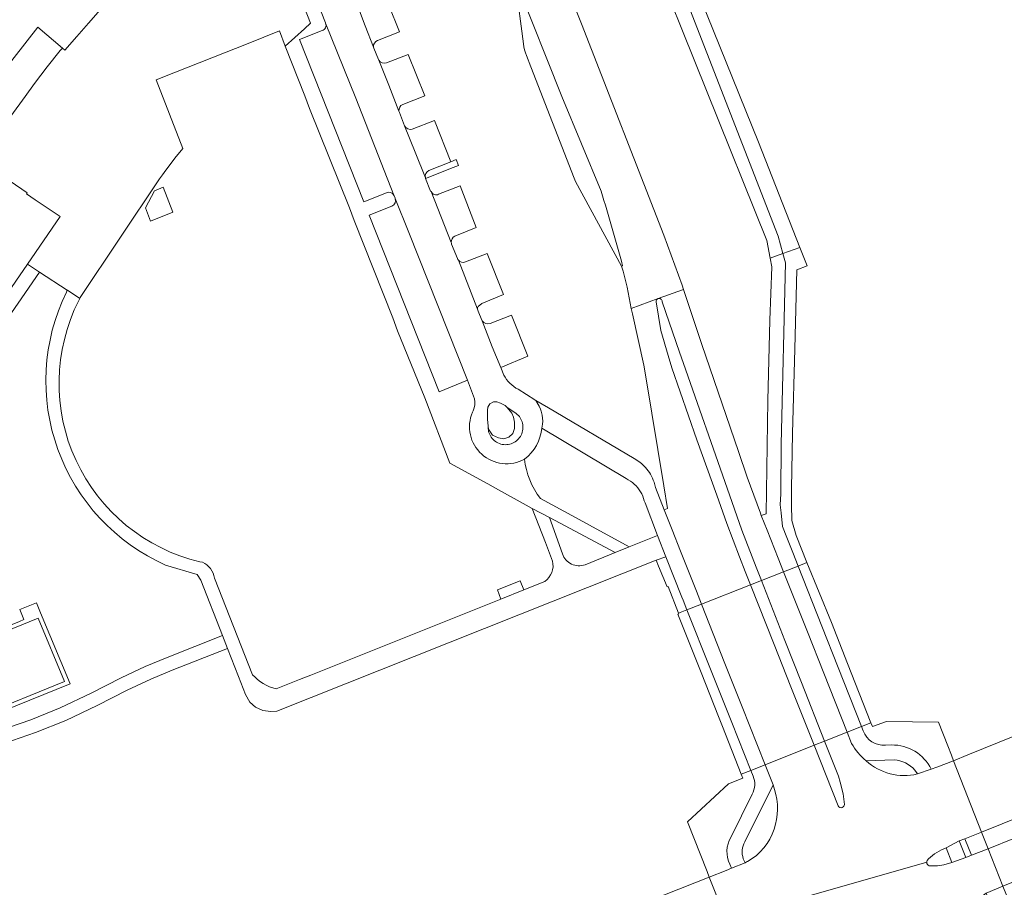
# Model space of a CAD drawing. Extents: x 152048 to 156914, y 461460 to 468786.
# Tile 104 of 256: x 154717 to 154881, y 464240 to 464385. Entities that reach past the tile are written whole.
import ezdxf

# ---------------------------------------------------------------- set-up
doc = ezdxf.new("R2010")
doc.units = 0
doc.header["$LTSCALE"] = 0.75
for name, color, linetype, lineweight in [('B-RO-VH-VERHARDING_ASFALT-GV', 251, 'CONTINUOUS', 18), ('B-RO-VH-VERHARDING_BETON-GV', 251, 'CONTINUOUS', 18), ('B-RO-VH-VERHARDING_BETONSTRAATSTEEN-GV', 251, 'CONTINUOUS', 18), ('B-RO-VH-VERHARDING_GRASBETONSTEEN-GV', 251, 'CONTINUOUS', 18), ('B-RO-VH-VERHARDING_TEGEL-GV', 251, 'CONTINUOUS', 18)]:
    doc.layers.add(name, color=color, linetype=linetype, lineweight=lineweight)

msp = doc.modelspace()

# ---------------------------------------------------------------- linework, layer by layer
at = {"layer": 'B-RO-VH-VERHARDING_ASFALT-GV'}
for points in [[(154819.027, 464336.588), (154823.533, 464338.219), (154827.781, 464339.756), (154827.552, 464340.454), (154824.507, 464348.773), (154810.756, 464384.058), (154809.253, 464387.782), (154807.292, 464393.987), (154807.129, 464393.959), (154798.387, 464416.602), (154795.611, 464423.667), (154792.44, 464431.236)], [(154711.541, 464360.453), (154718.34, 464355.88), (154718.2, 464355.68), (154719.67, 464354.69), (154723.85, 464351.894), (154718.386, 464343.953), (154720.41, 464342.63), (154724.982, 464339.642), (154725.029, 464339.611), (154727.119, 464338.246), (154727.19, 464338.38), (154740.416, 464358.171), (154740.896, 464358.863), (154741.448, 464359.627), (154742.008, 464360.387), (154742.968, 464361.632), (154744.305, 464363.263), (154739.821, 464374.689), (154743.064, 464375.991), (154755.175, 464380.792), (154760.416, 464382.872), (154761.359, 464380.338), (154764.59, 464383.192), (154765.559, 464384.16), (154755.287, 464410.404)], [(154799.801, 464390.448), (154800.099, 464390.577), (154807.453, 464371.911), (154814.018, 464356.122)], [(154730.537, 464386.444), (154728.57, 464384.179), (154726.603, 464381.914), (154724.62, 464379.63), (154724.202, 464379.992), (154723.839, 464379.627), (154721.67, 464376.876), (154719.55, 464374.089), (154717.972, 464371.943), (154715.603, 464368.645)], [(154817.61, 464343.689), (154817.437, 464343.647)], [(154726.94, 464337.91), (154727.119, 464338.246), (154725.029, 464339.611), (154724.982, 464339.642), (154724.88, 464339.31)], [(154843.568, 464294.898), (154841.706, 464299.606), (154840.726, 464302.047), (154840.576, 464302.455), (154838.381, 464308.423), (154836.914, 464312.722), (154831.493, 464328.602), (154830.796, 464330.588), (154827.781, 464339.756), (154823.533, 464338.219)], [(154823.533, 464338.219), (154819.027, 464336.588), (154819.265, 464335.669), (154821.127, 464327.111), (154821.47, 464325.171), (154824.477, 464306.975), (154825.103, 464303.189), (154824.563, 464302.966), (154825.865, 464299.672), (154827.273, 464296.108), (154829.916, 464289.424)], [(154829.916, 464289.424), (154830.765, 464287.279), (154838.924, 464290.487), (154838.052, 464292.685), (154837.079, 464295.138), (154834.973, 464300.69), (154833.35, 464305.437), (154829.995, 464314.648), (154825.815, 464326.67), (154825.205, 464328.712), (154824.007, 464332.88), (154823.211, 464337.657)], [(154824.21, 464337.708), (154827.102, 464329.294), (154827.778, 464327.412), (154835.034, 464306.627), (154837.482, 464299.585), (154839.9, 464293.428), (154840.769, 464291.213), (154844.454, 464292.662), (154843.568, 464294.898)], [(154807.563, 464295.621), (154805.44, 464301.69), (154802.55, 464303.22), (154804.739, 464297.516)], [(154980.6, 464294.202), (154978.273, 464300.509), (154974.01, 464299.115), (154949.015, 464291.886), (154948.062, 464291.576), (154903.354, 464273.511), (154875.148, 464262.114), (154872.8, 464261.145), (154877.468, 464249.222), (154908.159, 464261.627)], [(154741.41, 464293.78), (154746.7, 464292.22), (154747.3, 464291.25), (154750.915, 464282.005), (154751.753, 464279.863), (154753.58, 464275.19), (154754.731, 464272.21), (154755.448, 464270.907), (154756.379, 464270.083), (154757.629, 464269.525), (154758.985, 464269.339), (154759.959, 464269.427), (154823.213, 464294.585), (154824.798, 464295.169), (154823.45, 464298.72), (154821.789, 464298.064), (154818.69, 464296.84), (154816.386, 464295.862), (154816.383, 464295.857), (154811.36, 464293.84)], [(154804.739, 464297.516), (154805.92, 464294.44)], [(154747.551, 464294.25), (154747.13, 464294.31)], [(154755.92, 464275.47), (154749.55, 464291.59)], [(154804.63, 464291.06), (154801.16, 464289.63), (154797.317, 464288.093), (154797.32, 464288.085), (154765.61, 464275.436), (154763.753, 464274.695), (154759.83, 464273.13)], [(154705.632, 464260.973), (154719.741, 464265.829), (154724.766, 464267.876), (154730.004, 464270.349), (154735.002, 464272.901), (154738.937, 464274.736), (154742.527, 464276.225), (154751.753, 464279.863), (154750.915, 464282.005), (154741.664, 464278.357), (154738.01, 464276.841), (154733.993, 464274.968), (154728.99, 464272.413), (154723.84, 464269.982), (154718.932, 464267.983), (154711.429, 464265.401)], [(154855.786, 464264.025), (154855.04, 464265.906), (154851.288, 464264.414), (154853.583, 464258.578), (154853.908, 464257.59), (154854.387, 464255.643), (154854.583, 464253.854)], [(154853.556, 464253.6), (154849.541, 464263.719), (154841.365, 464260.469), (154842.694, 464257.111), (154842.962, 464256.345)], [(154871.569, 464246.622), (154873.74, 464247.764), (154874.669, 464248.122), (154877.468, 464249.222), (154872.8, 464261.145), (154869.981, 464260.071), (154869.075, 464259.727), (154866.779, 464258.936), (154866.765, 464258.928)], [(154875.208, 464236.471), (154875.241, 464236.501), (154877.408, 464238.463), (154878.228, 464239.068), (154881.027, 464240.211), (154878.59, 464246.469), (154875.784, 464245.376), (154874.834, 464245.023), (154872.52, 464244.159)], [(154838.035, 464244.131), (154835.749, 464243.21), (154834.873, 464242.839), (154832.07, 464241.71), (154834.525, 464235.427), (154837.296, 464236.543), (154838.218, 464236.885), (154840.586, 464237.604)], [(154838.434, 464244.338), (154838.399, 464244.319)], [(154868.313, 464244.196), (154846.017, 464237.823)], [(154846.017, 464237.823), (154868.313, 464244.196)], [(154868.401, 464244.522), (154868.615, 464244.788)], [(154872.52, 464244.159), (154871.169, 464243.754), (154870.139, 464243.634), (154868.72, 464243.625)], [(154695.279, 464180.271), (154768.137, 464209.222), (154784.843, 464215.801), (154792.51, 464218.827), (154834.525, 464235.427), (154832.07, 464241.71), (154790.038, 464225.1), (154781.207, 464221.61), (154692.871, 464186.417), (154660.885, 464173.674), (154644.803, 464166.889), (154637.385, 464163.666), (154637.26, 464163.567), (154619.803, 464155.712)]]:
    msp.add_lwpolyline(points, dxfattribs=at)
for points in [[(154814.018, 464356.122, -0.0128427), (154817.61, 464343.689)], [(154817.437, 464343.647, -0.0371153), (154819.027, 464336.588)], [(154724.88, 464339.31, 0.4253003), (154741.41, 464293.78)], [(154747.13, 464294.31, -0.4843097), (154726.94, 464337.91)], [(154823.211, 464337.657, -0.3623124), (154823.533, 464338.219)], [(154823.533, 464338.219, -0.5406701), (154824.21, 464337.708)], [(154811.36, 464293.84, -0.4201554), (154807.563, 464295.621)], [(154749.55, 464291.59, 0.2547337), (154747.551, 464294.25)], [(154805.92, 464294.44, -0.3135547), (154804.63, 464291.06)], [(154759.83, 464273.13, -0.1549117), (154755.92, 464275.47)], [(154858.213, 464261.139, -0.0931715), (154855.786, 464264.025)], [(154866.765, 464258.928, -0.2484972), (154858.213, 464261.139)], [(154842.962, 464256.345, -0.159391), (154842.859, 464249.726)], [(154854.583, 464253.854, -0.3101174), (154854.239, 464253.346)], [(154854.239, 464253.346, -0.3869233), (154853.556, 464253.6)], [(154842.859, 464249.726, -0.1927177), (154838.434, 464244.338)], [(154868.615, 464244.788, -0.0919463), (154871.569, 464246.622)], [(154838.399, 464244.319, -0.0109152), (154838.035, 464244.131)], [(154868.313, 464244.196, -0.1407825), (154868.401, 464244.522)], [(154868.72, 464243.625, -0.3129982), (154868.313, 464244.196)]]:
    msp.add_lwpolyline(points, format="xyb", dxfattribs=at)
for points in [[(154881.027, 464240.211), (154911.789, 464252.648), (155000, 464288.31), (155009.467, 464292.137), (155055.867, 464310.895), (155053.329, 464317.172), (155006.937, 464298.4), (155000, 464295.594), (154909.27, 464258.88), (154878.59, 464246.469)], [(154847.443, 464274.196), (154851.288, 464264.414), (154855.04, 464265.906), (154851.159, 464275.716), (154848.419, 464282.64), (154844.454, 464292.662), (154840.769, 464291.213), (154844.688, 464281.207)], [(154849.541, 464263.719), (154845.674, 464273.471), (154842.881, 464280.513), (154838.924, 464290.487), (154830.765, 464287.279), (154830.763, 464287.278), (154834.684, 464277.365), (154837.541, 464270.143), (154841.365, 464260.469)], [(154724.58, 464274.337), (154720.193, 464284.892), (154705.915, 464279.149), (154710.329, 464268.567)]]:
    msp.add_lwpolyline(points, close=True, dxfattribs=at)
at = {"layer": 'B-RO-VH-VERHARDING_BETON-GV'}
for points in [[(154814.018, 464356.122), (154807.453, 464371.911), (154800.099, 464390.577), (154799.801, 464390.448), (154801.095, 464380.696)], [(154801.591, 464378.754), (154802.312, 464376.894), (154805.932, 464367.614), (154809.561, 464358.312), (154809.771, 464357.773), (154817.437, 464343.647)], [(154817.437, 464343.647), (154817.61, 464343.689)]]:
    msp.add_lwpolyline(points, dxfattribs=at)
for points in [[(154801.095, 464380.696, 0.0680065), (154801.591, 464378.754)], [(154817.61, 464343.689, 0.0128427), (154814.018, 464356.122)]]:
    msp.add_lwpolyline(points, format="xyb", dxfattribs=at)
at = {"layer": 'B-RO-VH-VERHARDING_BETONSTRAATSTEEN-GV'}
for points in [[(154750.675, 464437.433), (154747.634, 464436.198), (154750.519, 464428.805), (154768.075, 464384.19), (154768.098, 464384.133), (154773.128, 464371.632), (154779.451, 464355.484)], [(154781.27, 464367.06), (154780.39, 464369.28), (154780.327, 464369.494), (154778.661, 464373.809), (154776.941, 464378.008), (154776.89, 464378.111), (154776.887, 464378.117), (154776.14, 464380), (154776.093, 464380.166), (154774.661, 464383.72), (154773.741, 464386.194), (154773.738, 464386.199), (154773.66, 464386.34), (154773.083, 464387.812), (154773.072, 464387.843), (154768.434, 464399.438)], [(154776.77, 464381.28), (154780.41, 464382.69), (154778.56, 464387.25)], [(154773.741, 464386.194), (154774.661, 464383.72), (154776.093, 464380.166)], [(154710.512, 464361.208), (154710.932, 464361.907), (154713.27, 464365.316), (154715.603, 464368.645), (154717.972, 464371.943), (154719.55, 464374.089), (154721.67, 464376.876), (154723.839, 464379.627), (154724.202, 464379.992), (154720.138, 464383.51), (154716.171, 464378.441), (154713.38, 464374.88), (154711.3, 464372.09), (154691.94, 464364.38), (154690.546, 464363.827), (154668.55, 464355.06), (154672.956, 464343.649)], [(154779.451, 464355.484), (154773.128, 464371.632), (154768.098, 464384.133)], [(154767.53, 464382.91), (154763.73, 464381.41), (154774.45, 464354.38), (154778.25, 464355.88)], [(154780.95, 464370.59), (154784.66, 464372.06), (154781.86, 464378.94), (154778.23, 464377.56)], [(154776.941, 464378.008), (154778.661, 464373.809), (154780.327, 464369.494)], [(154789.047, 464347.591), (154789.046, 464347.601), (154785.702, 464356.057), (154785.6, 464356.16), (154784.773, 464358.273), (154784.77, 464358.28), (154784.733, 464358.371), (154782.999, 464362.632), (154781.27, 464367.06)], [(154781.27, 464367.06), (154782.999, 464362.632), (154784.733, 464358.371)], [(154786.23, 464367.94), (154782.55, 464366.47)], [(154785.33, 464359.56), (154788.968, 464361.035), (154786.23, 464367.94)], [(154785.702, 464356.057), (154789.046, 464347.601)], [(154789.64, 464348.63), (154793.2, 464350.09), (154790.55, 464357.03), (154786.94, 464355.63)], [(154779.13, 464353.66), (154775.36, 464352.13), (154787.02, 464322.69), (154791.771, 464324.587), (154781.981, 464349.249), (154779.714, 464354.926)], [(154779.52, 464355.34), (154779.7, 464354.97), (154779.714, 464354.926), (154781.981, 464349.249), (154791.771, 464324.587), (154792.94, 464321.485)], [(154790.06, 464344.91), (154789.11, 464347.31)], [(154795.02, 464345.75), (154791.41, 464344.34)], [(154793.53, 464336.91), (154794.14, 464337.38), (154797.77, 464338.88), (154795.02, 464345.75)], [(154793.422, 464336.451), (154790.231, 464344.623)], [(154790.231, 464344.623), (154793.422, 464336.451)], [(154823.211, 464337.657), (154824.007, 464332.88), (154825.205, 464328.712), (154825.815, 464326.67), (154829.995, 464314.648), (154833.35, 464305.437), (154834.973, 464300.69), (154837.079, 464295.138), (154838.052, 464292.685), (154838.924, 464290.487), (154840.769, 464291.213), (154839.9, 464293.428), (154837.482, 464299.585), (154835.034, 464306.627), (154827.778, 464327.412), (154827.102, 464329.294), (154824.21, 464337.708)], [(154797.8, 464325.47), (154797.309, 464326.753), (154795.861, 464330.192), (154794.208, 464334.504), (154794.14, 464334.63), (154793.55, 464336.13)], [(154794.208, 464334.504), (154795.861, 464330.192), (154797.309, 464326.753), (154801.83, 464328.59), (154799.09, 464335.47), (154795.52, 464334.06)], [(154804.123, 464316.617), (154804.194, 464316.943), (154804.248, 464317.303), (154804.283, 464317.756), (154804.27, 464318.303), (154804.216, 464318.756), (154804.163, 464319.023), (154804.043, 464319.463), (154803.923, 464319.805), (154803.692, 464320.298), (154803.13, 464321.236), (154803.055, 464321.28), (154802.95, 464321.348), (154800.19, 464323.09)], [(154792.69, 464319.5), (154792.59, 464319.28)], [(154854.583, 464253.854), (154854.387, 464255.643), (154853.908, 464257.59), (154853.583, 464258.578), (154851.288, 464264.414), (154849.541, 464263.719), (154853.556, 464253.6)], [(154862.878, 464261.294), (154858.213, 464261.139)], [(154866.765, 464258.928), (154866.779, 464258.936), (154866.343, 464259.578)], [(154842.962, 464256.345), (154842.694, 464257.111), (154838.014, 464247.603)], [(154868.72, 464243.625), (154870.139, 464243.634), (154871.169, 464243.754), (154872.52, 464244.159), (154871.569, 464246.622)], [(154837.735, 464244.796), (154838.035, 464244.131)], [(154838.399, 464244.319), (154838.434, 464244.338)], [(154868.615, 464244.788), (154868.401, 464244.522)]]:
    msp.add_lwpolyline(points, dxfattribs=at)
for points in [[(154768.098, 464384.133, -0.4236812), (154767.53, 464382.91)], [(154776.093, 464380.166, -0.3579775), (154776.77, 464381.28)], [(154778.23, 464377.56, -0.378442), (154776.941, 464378.008)], [(154780.327, 464369.494, -0.3381558), (154780.95, 464370.59)], [(154782.55, 464366.47, -0.3625371), (154781.27, 464367.06)], [(154784.733, 464358.371, -0.4030258), (154785.33, 464359.56)], [(154778.25, 464355.88, -0.3778462), (154779.451, 464355.484)], [(154786.94, 464355.63, -0.4595489), (154785.702, 464356.057)], [(154779.714, 464354.926, -0.3857329), (154779.13, 464353.66)], [(154779.451, 464355.484, -0.0336512), (154779.52, 464355.34)], [(154789.046, 464347.601, -0.3148553), (154789.64, 464348.63)], [(154789.11, 464347.31, -0.0885087), (154789.047, 464347.591)], [(154790.231, 464344.623, -0.0821262), (154790.06, 464344.91)], [(154791.41, 464344.34, -0.3282648), (154790.231, 464344.623)], [(154823.533, 464338.219, 0.3623124), (154823.211, 464337.657)], [(154824.21, 464337.708, 0.5406701), (154823.533, 464338.219)], [(154793.422, 464336.451, -0.1785064), (154793.53, 464336.91)], [(154793.55, 464336.13, -0.1311116), (154793.422, 464336.451)], [(154795.52, 464334.06, -0.3278554), (154794.208, 464334.504)], [(154800.19, 464323.09, -0.1450728), (154797.8, 464325.47)], [(154792.94, 464321.485, -0.1410414), (154792.69, 464319.5)], [(154792.59, 464319.28, 0.7180779), (154801.261, 464311.464)], [(154801.261, 464311.464, 0.2127144), (154804.123, 464316.617)], [(154858.213, 464261.139, 0.2484972), (154866.765, 464258.928)], [(154866.343, 464259.578, 0.1962755), (154862.878, 464261.294)], [(154842.859, 464249.726, 0.159391), (154842.962, 464256.345)], [(154854.239, 464253.346, 0.3101174), (154854.583, 464253.854)], [(154853.556, 464253.6, 0.3869233), (154854.239, 464253.346)], [(154838.434, 464244.338, 0.1927177), (154842.859, 464249.726)], [(154838.014, 464247.603, 0.2255106), (154837.735, 464244.796)], [(154871.569, 464246.622, 0.0919463), (154868.615, 464244.788)], [(154838.035, 464244.131, 0.0109152), (154838.399, 464244.319)], [(154868.401, 464244.522, 0.1407825), (154868.313, 464244.196)], [(154868.313, 464244.196, 0.3129982), (154868.72, 464243.625)]]:
    msp.add_lwpolyline(points, format="xyb", dxfattribs=at)
for points in [[(154799.654, 464319.22), (154799.86, 464319.076), (154800.053, 464318.915), (154800.231, 464318.738), (154800.393, 464318.546), (154800.538, 464318.34), (154800.665, 464318.123), (154800.773, 464317.896), (154800.86, 464317.661), (154800.927, 464317.418), (154800.973, 464317.171), (154800.997, 464316.921), (154801, 464316.67), (154800.981, 464316.419), (154800.94, 464316.171), (154800.878, 464315.928), (154800.796, 464315.69), (154800.693, 464315.461), (154800.571, 464315.241), (154800.43, 464315.033), (154800.272, 464314.838), (154800.097, 464314.657), (154799.908, 464314.492), (154799.705, 464314.343), (154799.49, 464314.213), (154799.265, 464314.102), (154799.031, 464314.011), (154798.789, 464313.94), (154798.543, 464313.89), (154798.293, 464313.862), (154798.042, 464313.855), (154797.791, 464313.87), (154797.543, 464313.907), (154797.298, 464313.965), (154797.059, 464314.044), (154796.829, 464314.143), (154796.607, 464314.262), (154796.397, 464314.399), (154796.199, 464314.554), (154796.015, 464314.726), (154795.847, 464314.912), (154795.695, 464315.113), (154795.562, 464315.326), (154795.447, 464315.549), (154795.352, 464315.782), (154795.277, 464316.022), (154795.224, 464316.267), (154795.191, 464316.517), (154795.181, 464316.768), (154795.192, 464317.019), (154795.077, 464318.068), (154795.077, 464319.623), (154795.165, 464320.136), (154795.451, 464320.665), (154796.068, 464320.995), (154796.618, 464320.995), (154797.256, 464320.797), (154798.004, 464320.4), (154798.361, 464320.044)], [(154801.16, 464289.63), (154800.55, 464291.16), (154796.73, 464289.63), (154797.317, 464288.093)], [(154845.674, 464273.471), (154849.541, 464263.719), (154851.288, 464264.414), (154847.443, 464274.196), (154844.688, 464281.207), (154840.769, 464291.213), (154838.924, 464290.487), (154842.881, 464280.513)], [(154878.59, 464246.469), (154909.27, 464258.88), (154908.159, 464261.627), (154877.468, 464249.222)], [(154874.669, 464248.122), (154873.74, 464247.764), (154874.834, 464245.023), (154875.784, 464245.376)]]:
    msp.add_lwpolyline(points, close=True, dxfattribs=at)
at = {"layer": 'B-RO-VH-VERHARDING_GRASBETONSTEEN-GV'}
msp.add_lwpolyline([(154795.192, 464317.019), (154795.181, 464316.768), (154795.191, 464316.517), (154795.224, 464316.267), (154795.277, 464316.022), (154795.352, 464315.782), (154795.447, 464315.549), (154795.562, 464315.326), (154795.695, 464315.113), (154795.847, 464314.912), (154796.015, 464314.726), (154796.199, 464314.554), (154796.397, 464314.399), (154796.607, 464314.262), (154796.829, 464314.143), (154797.059, 464314.044), (154797.298, 464313.965), (154797.543, 464313.907), (154797.791, 464313.87), (154798.042, 464313.855), (154798.293, 464313.862), (154798.543, 464313.89), (154798.789, 464313.94), (154799.031, 464314.011), (154799.265, 464314.102), (154799.49, 464314.213), (154799.705, 464314.343), (154799.908, 464314.492), (154800.097, 464314.657), (154800.272, 464314.838), (154800.43, 464315.033), (154800.571, 464315.241), (154800.693, 464315.461), (154800.796, 464315.69), (154800.878, 464315.928), (154800.94, 464316.171), (154800.981, 464316.419), (154801, 464316.67), (154800.997, 464316.921), (154800.973, 464317.171), (154800.927, 464317.418), (154800.86, 464317.661), (154800.773, 464317.896), (154800.665, 464318.123), (154800.538, 464318.34), (154800.393, 464318.546), (154800.231, 464318.738), (154800.053, 464318.915), (154799.86, 464319.076), (154799.654, 464319.22), (154798.361, 464320.044), (154799.126, 464319.102), (154799.413, 464318.42), (154799.611, 464317.584), (154799.589, 464316.571), (154799.303, 464315.735), (154798.664, 464315.097), (154797.806, 464314.833), (154796.926, 464314.987), (154795.936, 464315.449), (154795.253, 464316.461)], close=True, dxfattribs=at)
at = {"layer": 'B-RO-VH-VERHARDING_TEGEL-GV'}
for points in [[(154768.098, 464384.133), (154768.075, 464384.19), (154750.519, 464428.805), (154747.634, 464436.198), (154744.529, 464443.623), (154742.344, 464442.832), (154743.646, 464439.717), (154752.91, 464416.22), (154754.4, 464412.422)], [(154805.371, 464439.435), (154810.431, 464426.663), (154811.176, 464424.754), (154816.64, 464410.75), (154818.98, 464404.84), (154820.48, 464401.38), (154821.535, 464398.026), (154841.674, 464347.938), (154842.207, 464344.978), (154844.341, 464345.747), (154843.545, 464348.608), (154825.699, 464394.578), (154825.2, 464395.69), (154821.585, 464404.865), (154821.528, 464405.03), (154819.119, 464411.137), (154819.112, 464411.151)], [(154754.4, 464412.422), (154755.13, 464410.56), (154755.287, 464410.404), (154765.559, 464384.16), (154764.59, 464383.192), (154761.359, 464380.338), (154764.64, 464372.06), (154765.42, 464369.94), (154772.048, 464353.339), (154772.838, 464351.219), (154779.3, 464335.03), (154780.079, 464332.84), (154784.61, 464321.69), (154788.784, 464310.746), (154795.13, 464307.31), (154796.445, 464306.585), (154802.55, 464303.22), (154805.44, 464301.69), (154816.386, 464295.862), (154818.69, 464296.84), (154812.068, 464300.442), (154809.785, 464301.684), (154803.91, 464304.88)], [(154821.528, 464405.03), (154821.585, 464404.865), (154825.2, 464395.69), (154825.699, 464394.578), (154843.545, 464348.608), (154844.341, 464345.747), (154847.163, 464346.769), (154840.281, 464364.33), (154826.341, 464398.904), (154824.849, 464402.757), (154822.924, 464407.614)], [(154778.25, 464355.88), (154774.45, 464354.38), (154763.73, 464381.41), (154767.53, 464382.91)], [(154784.733, 464358.371), (154784.77, 464358.28), (154784.773, 464358.273), (154789.388, 464360.073), (154790.275, 464360.418), (154789.887, 464361.395), (154788.968, 464361.035)], [(154788.968, 464361.035), (154785.33, 464359.56)], [(154779.714, 464354.926), (154779.7, 464354.97), (154779.52, 464355.34)], [(154792.94, 464321.485), (154791.771, 464324.587), (154787.02, 464322.69), (154775.36, 464352.13), (154779.13, 464353.66)], [(154691.257, 464300.367), (154720.41, 464342.63), (154718.386, 464343.953), (154689.52, 464302), (154689.616, 464301.751), (154686.63, 464298.47)], [(154803.13, 464321.236), (154803.692, 464320.298), (154803.923, 464319.805), (154804.043, 464319.463), (154804.163, 464319.023), (154804.216, 464318.756), (154804.27, 464318.303), (154804.283, 464317.756), (154804.248, 464317.303), (154804.194, 464316.943), (154804.123, 464316.617), (154818.19, 464308.19)], [(154819.55, 464311.53), (154805.258, 464319.978), (154803.13, 464321.236)], [(154792.59, 464319.28), (154792.69, 464319.5)], [(154821.23, 464304.5), (154821.364, 464304.152), (154823.45, 464298.72), (154824.798, 464295.169), (154827.478, 464288.446), (154827.694, 464287.905), (154828.326, 464286.319), (154830.763, 464287.278), (154830.765, 464287.279), (154829.916, 464289.424), (154827.273, 464296.108), (154825.865, 464299.672), (154824.563, 464302.966), (154823.08, 464306.72)], [(154869.075, 464259.727), (154869.981, 464260.071), (154872.8, 464261.145), (154872.432, 464262.075), (154871.825, 464263.611), (154870.258, 464267.576), (154861.601, 464267.698), (154859.278, 464266.826), (154859.006, 464267.482), (154857.423, 464266.853), (154857.72, 464266.103)], [(154857.423, 464266.853), (154855.04, 464265.906), (154855.786, 464264.025)], [(154857.72, 464266.103), (154857.423, 464266.853)], [(154861.443, 464263.738), (154862.443, 464263.765)], [(154862.443, 464263.765), (154861.443, 464263.738)], [(154838.014, 464247.603), (154842.694, 464257.111), (154841.365, 464260.469), (154839.004, 464259.53)], [(154858.213, 464261.139), (154862.878, 464261.294)], [(154839.004, 464259.53), (154837.398, 464258.892), (154837.652, 464258.249), (154835.291, 464257.308), (154828.458, 464250.937), (154831.702, 464242.651), (154832.07, 464241.71), (154834.873, 464242.839), (154835.749, 464243.21), (154835.496, 464243.858)], [(154839.385, 464258.575), (154839.004, 464259.53)], [(154839.004, 464259.53), (154839.385, 464258.575)], [(154866.343, 464259.578), (154866.779, 464258.936), (154869.075, 464259.727)], [(154835.675, 464248.353), (154839.23, 464255.542)], [(154839.23, 464255.542), (154835.675, 464248.353)], [(154835.496, 464243.858), (154835.749, 464243.21), (154838.035, 464244.131), (154837.735, 464244.796)]]:
    msp.add_lwpolyline(points, dxfattribs=at)
for points in [[(154767.53, 464382.91, 0.4236812), (154768.098, 464384.133)], [(154785.33, 464359.56, 0.4030258), (154784.733, 464358.371)], [(154779.451, 464355.484, 0.3778462), (154778.25, 464355.88)], [(154779.13, 464353.66, 0.3857329), (154779.714, 464354.926)], [(154779.52, 464355.34, 0.0336512), (154779.451, 464355.484)], [(154792.69, 464319.5, 0.1410414), (154792.94, 464321.485)], [(154801.261, 464311.464, -0.7180779), (154792.59, 464319.28)], [(154803.91, 464304.88, -0.1374483), (154801.261, 464311.464)], [(154821.415, 464310.069, 0.0860345), (154819.55, 464311.53)], [(154822.847, 464307.615, 0.103386), (154821.415, 464310.069)], [(154818.19, 464308.19, -0.149051), (154820.603, 464306.001)], [(154823.08, 464306.72, 0.0322525), (154822.847, 464307.615)], [(154820.603, 464306.001, -0.0741007), (154821.23, 464304.5)], [(154857.72, 464266.103, 0.3331713), (154861.443, 464263.738)], [(154861.443, 464263.738, -0.3331713), (154857.72, 464266.103)], [(154855.786, 464264.025, 0.0931715), (154858.213, 464261.139)], [(154862.443, 464263.765, -0.2901448), (154869.075, 464259.727)], [(154869.075, 464259.727, 0.2901448), (154862.443, 464263.765)], [(154862.878, 464261.294, -0.1962755), (154866.343, 464259.578)], [(154839.23, 464255.542, 0.2133191), (154839.385, 464258.575)], [(154839.385, 464258.575, -0.2133191), (154839.23, 464255.542)], [(154835.496, 464243.858, -0.254278), (154835.675, 464248.353)], [(154835.675, 464248.353, 0.254278), (154835.496, 464243.858)], [(154837.735, 464244.796, -0.2255106), (154838.014, 464247.603)]]:
    msp.add_lwpolyline(points, format="xyb", dxfattribs=at)
for points in [[(154740.98, 464356.786), (154739.545, 464356.201), (154738.07, 464353.333), (154738.892, 464351.158), (154742.6, 464352.657)], [(154840.726, 464302.047), (154841.706, 464299.606), (154843.568, 464294.898), (154844.454, 464292.662), (154846.87, 464293.612), (154845.981, 464295.863), (154845.003, 464298.345), (154844.27, 464300.204), (154844.071, 464302.496), (154843.871, 464303.841), (154844.021, 464305.634), (154844.072, 464313.954), (154844.768, 464344.207), (154844.341, 464345.747), (154842.207, 464344.978), (154842.467, 464343.535), (154842.153, 464334.63), (154841.826, 464321.227), (154841.575, 464302.346)], [(154845.834, 464301.194), (154845.818, 464301.251), (154845.794, 464303.762), (154845.768, 464306.532), (154845.919, 464315.698), (154846.301, 464329.83), (154846.658, 464343.012), (154848.368, 464343.702), (154847.163, 464346.769), (154844.341, 464345.747), (154844.768, 464344.207), (154844.072, 464313.954), (154844.021, 464305.634), (154843.871, 464303.841), (154844.071, 464302.496), (154844.27, 464300.204), (154845.003, 464298.345), (154845.981, 464295.863), (154846.87, 464293.612), (154848.317, 464294.182), (154846.538, 464298.682)], [(154828.326, 464286.319), (154827.694, 464287.905), (154827.478, 464288.446), (154824.798, 464295.169), (154823.213, 464294.585), (154823.611, 464293.612), (154825.032, 464290.14), (154825.212, 464290.221), (154826.92, 464285.766)], [(154857.423, 464266.853), (154853.541, 464276.694), (154850.831, 464283.566), (154846.87, 464293.612), (154844.454, 464292.662), (154848.419, 464282.64), (154851.159, 464275.716), (154855.04, 464265.906)], [(154859.006, 464267.482), (154855.128, 464277.343), (154852.437, 464284.183), (154848.317, 464294.182), (154846.87, 464293.612), (154850.831, 464283.566), (154853.541, 464276.694), (154857.423, 464266.853)], [(154707.931, 464272.497), (154709.949, 464267.658), (154725.497, 464273.953), (154720.573, 464285.8), (154719.901, 464287.47), (154717.099, 464286.343), (154717.79, 464284.68), (154717.047, 464284.382), (154704.996, 464279.534), (154706.956, 464274.834)], [(154835.162, 464269.17), (154835.825, 464267.507), (154839.004, 464259.53), (154841.365, 464260.469), (154837.541, 464270.143), (154834.684, 464277.365), (154830.763, 464287.278), (154828.326, 464286.319), (154832.266, 464276.436)], [(154837.398, 464258.892), (154839.004, 464259.53), (154835.825, 464267.507), (154835.162, 464269.17), (154832.266, 464276.436), (154828.326, 464286.319), (154826.92, 464285.766), (154826.96, 464285.662), (154826.845, 464285.574), (154830.729, 464275.845), (154833.594, 464268.529), (154834.252, 464266.863)], [(154724.58, 464274.337), (154710.329, 464268.567), (154705.915, 464279.149), (154720.193, 464284.892)], [(154874.669, 464248.122), (154875.784, 464245.376), (154878.59, 464246.469), (154877.468, 464249.222)], [(154872.52, 464244.159), (154874.834, 464245.023), (154873.74, 464247.764), (154871.569, 464246.622)], [(154880.203, 464234.096), (154883.037, 464235.177), (154881.027, 464240.211), (154878.228, 464239.068)]]:
    msp.add_lwpolyline(points, close=True, dxfattribs=at)

doc.saveas('drawing.dxf')
